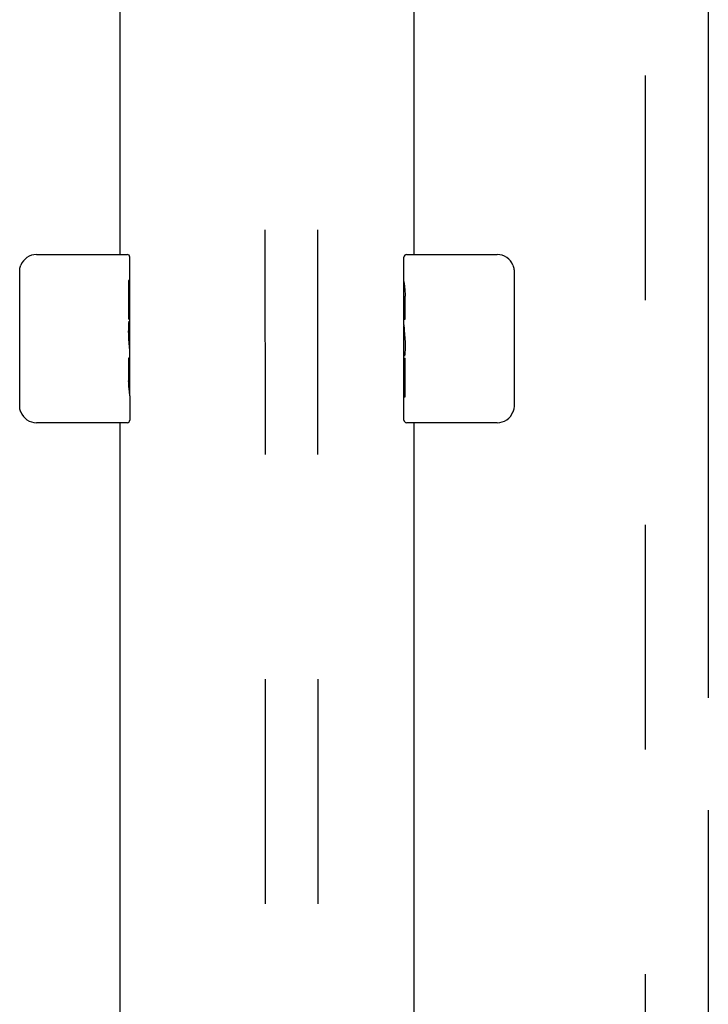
# Model space of a CAD drawing. Header units: inches. Extents: x 0 to 243, y 0 to 157.
# Tile 43 of 76: x 118.24 to 122.34, y 86.42 to 92.27. Entities that reach past the tile are written whole.
import ezdxf

# ---------------------------------------------------------------- set-up
doc = ezdxf.new("R2010")
doc.units = ezdxf.units.IN
doc.header["$LTSCALE"] = 13.357143
doc.header["$MEASUREMENT"] = 0
doc.linetypes.add('HIDDEN', pattern=[0.2, 0.1, -0.1])
doc.linetypes.add('PHANTOM', pattern=[0.8, 0.45, -0.05, 0.1, -0.05, 0.1, -0.05])
doc.layers.get('0').update_dxf_attribs({"linetype": 'CONTINUOUS'})
for name, color, linetype in [('02___PRT_ALL_AXES', 7, 'CONTINUOUS'), ('AVAILABLE_DOOR_SPACES', 7, 'CONTINUOUS'), ('DEFAULT_2', 8, 'HIDDEN')]:
    doc.layers.add(name, color=color, linetype=linetype)

msp = doc.modelspace()

# ---------------------------------------------------------------- linework, layer by layer
at = {"color": 3, "linetype": 'Continuous'}
for p, q in [((118.8394, 95.2694), (118.8394, 90.8734)), ((120.5894, 90.8734), (120.5894, 95.2694)), ((118.8394, 89.8734), (118.8394, 67.3734)), ((120.5894, 67.3734), (120.5894, 89.8734))]:
    msp.add_line(p, q, dxfattribs=at)
at = {"color": 7, "linetype": 'Continuous'}
for p, q in [((118.3444, 90.8734), (118.8844, 90.8734)), ((120.5444, 90.8734), (121.0844, 90.8734)), ((118.2445, 89.9734), (118.2445, 90.7734)), ((121.1843, 90.7734), (121.1843, 89.9734)), ((118.8844, 89.8734), (118.3444, 89.8734)), ((121.0844, 89.8734), (120.5444, 89.8734))]:
    msp.add_line(p, q, dxfattribs=at)
for points in [[(118.2445, 90.7734), (118.2446, 90.7797), (118.2452, 90.7859), (118.2462, 90.792), (118.2475, 90.798), (118.2491, 90.8039), (118.2511, 90.8096)], [(121.1776, 90.8096), (121.1796, 90.8039), (121.1812, 90.798), (121.1826, 90.792), (121.1835, 90.7859), (121.1841, 90.7797), (121.1843, 90.7734)], [(118.2511, 89.9372), (118.2491, 89.9429), (118.2475, 89.9488), (118.2462, 89.9547), (118.2452, 89.9609), (118.2446, 89.9671), (118.2445, 89.9734)], [(121.1843, 89.9734), (121.1841, 89.9671), (121.1835, 89.9609), (121.1826, 89.9548), (121.1812, 89.9488), (121.1796, 89.9429), (121.1776, 89.9372)]]:
    msp.add_lwpolyline(points, dxfattribs=at)
for centre, radius, start, end in [((118.3444, 90.7734), 0.1, 90, 158.79459), ((118.8844, 90.8584), 0.015, 0, 90), ((120.5444, 90.8584), 0.015, 90, 180), ((121.0844, 90.7734), 0.1, 21.19986, 90), ((118.3444, 89.9734), 0.1, 201.19986, 270), ((121.0844, 89.9734), 0.1, 270, 338.79459), ((118.8844, 89.8884), 0.015, 270, 360), ((120.5444, 89.8884), 0.015, 180, 270)]:
    msp.add_arc(centre, radius, start, end, dxfattribs=at)
at = {"layer": '02___PRT_ALL_AXES', "color": 7, "linetype": 'Continuous'}
for p, q in [((118.8994, 90.2946), (118.8994, 90.8584)), ((120.5294, 90.7127), (120.5294, 90.8584)), ((118.8924, 90.7192), (118.8924, 90.4888)), ((118.8994, 90.7192), (118.8924, 90.7192)), ((120.5294, 90.4549), (120.5294, 90.7119)), ((120.5351, 90.6563), (120.5294, 90.6563)), ((120.5363, 90.4886), (120.5363, 90.6249)), ((118.8994, 90.5517), (118.8924, 90.5517)), ((118.8994, 90.4888), (118.8924, 90.4888)), ((118.8994, 90.4529), (118.8934, 90.4529)), ((120.5294, 90.4886), (120.5363, 90.4886)), ((120.5294, 89.8884), (120.5294, 90.4522)), ((120.5309, 90.4257), (120.5294, 90.4257)), ((118.8978, 90.3211), (118.8994, 90.3211)), ((118.8994, 90.0349), (118.8994, 90.2918)), ((120.5294, 90.2939), (120.5353, 90.2939)), ((118.8924, 90.2582), (118.8924, 90.1219)), ((118.8994, 90.2582), (118.8924, 90.2582)), ((120.5294, 90.258), (120.5363, 90.258)), ((120.5363, 90.0276), (120.5363, 90.258)), ((120.5294, 90.1951), (120.5363, 90.1951)), ((118.8936, 90.0905), (118.8994, 90.0905)), ((118.8994, 90.034), (118.8994, 89.8884)), ((120.5294, 90.0276), (120.5363, 90.0276))]:
    msp.add_line(p, q, dxfattribs=at)
for points in [[(120.5294, 90.7127), (120.5295, 90.709), (120.5299, 90.7044), (120.5305, 90.6989), (120.5321, 90.6858)], [(120.5321, 90.6858), (120.533, 90.6782), (120.5339, 90.67), (120.5347, 90.6615)], [(120.5347, 90.6615), (120.5354, 90.6526), (120.5359, 90.6435), (120.5362, 90.6342), (120.5363, 90.6249)], [(118.898, 90.3191), (118.8951, 90.3528), (118.8942, 90.3648), (118.8935, 90.3772), (118.8929, 90.3898), (118.8925, 90.4025), (118.8924, 90.4154), (118.8925, 90.4282), (118.8929, 90.441), (118.8935, 90.4535), (118.8942, 90.4658), (118.8951, 90.4778)], [(120.5294, 90.4549), (120.5295, 90.4468), (120.53, 90.4378), (120.5307, 90.4277)], [(120.5307, 90.4277), (120.5336, 90.394), (120.5345, 90.382), (120.5352, 90.3696), (120.5358, 90.357), (120.5362, 90.3442), (120.5363, 90.3314), (120.5362, 90.3186), (120.5358, 90.3058), (120.5352, 90.2932), (120.5345, 90.281), (120.5336, 90.269)], [(118.8994, 90.2918), (118.8992, 90.3), (118.8987, 90.309), (118.898, 90.3191)], [(118.894, 90.0853), (118.8934, 90.0942), (118.8928, 90.1033), (118.8925, 90.1126), (118.8924, 90.1219)], [(118.8966, 90.061), (118.8957, 90.0686), (118.8948, 90.0767), (118.894, 90.0853)], [(118.8994, 90.0341), (118.8992, 90.0378), (118.8988, 90.0424), (118.8982, 90.0478), (118.8966, 90.061)]]:
    msp.add_lwpolyline(points, dxfattribs=at)
for centre, start_param, end_param in [((118.6364, 90.4574), 0, 0.179988), ((120.7924, 90.2893), -3.141593, -2.961605)]:
    msp.add_ellipse(centre, major_axis=(0.263, 0), ratio=0.432808, start_param=start_param, end_param=end_param, dxfattribs=at)
at = {"layer": 'AVAILABLE_DOOR_SPACES', "color": 4, "linetype": 'PHANTOM'}
msp.add_line((122.3394, 94.2484), (122.3394, 15.9984), dxfattribs=at)
at = {"layer": 'DEFAULT_2', "color": 8, "linetype": 'HIDDEN'}
for p, q in [((119.6998, 96.3633), (119.7196, 58.3671)), ((120.0123, 96.3635), (120.0321, 58.3672)), ((121.9644, 94.6084), (121.9644, 15.6384))]:
    msp.add_line(p, q, dxfattribs=at)

doc.saveas('drawing.dxf')
